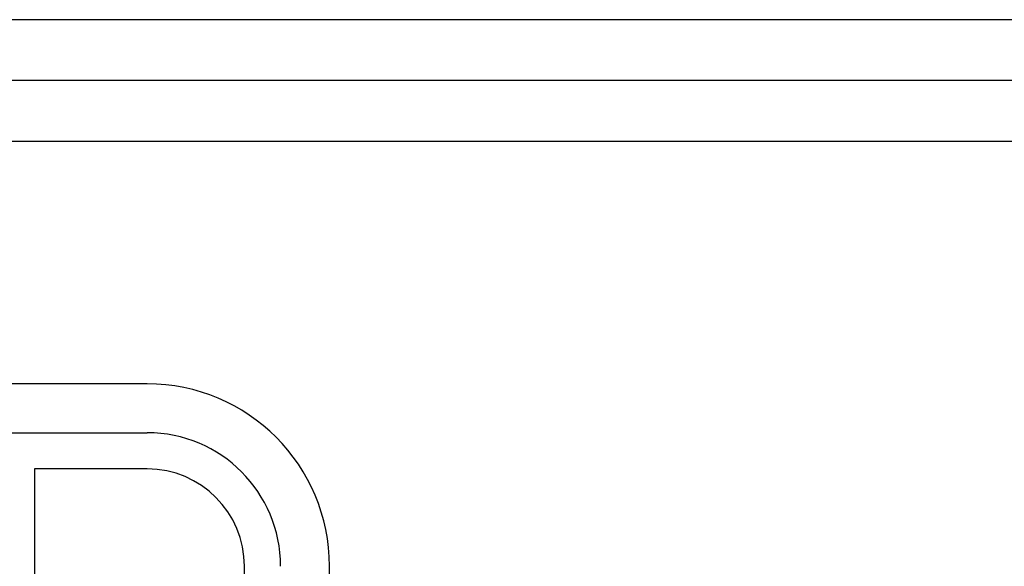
# Model space of a CAD drawing. Header units: inches. Extents: x 24 to 1128, y -69 to 748.
# Tile 233 of 256: x 177.38 to 185.5, y 407.7 to 412.21. Entities that reach past the tile are written whole.
import ezdxf

# ---------------------------------------------------------------- set-up
doc = ezdxf.new("R2010")
doc.units = ezdxf.units.IN
doc.header["$LTSCALE"] = 32
doc.header["$MEASUREMENT"] = 0
doc.layers.add('Visible (ANSI)', color=7, linetype='Continuous', lineweight=30)

msp = doc.modelspace()

# ---------------------------------------------------------------- linework, layer by layer
at = {"layer": 'Visible (ANSI)'}
for p, q in [((204.04037, 412.20741), (168.04037, 412.20741)), ((203.54037, 411.70741), (168.54037, 411.70741)), ((169.04037, 411.20741), (203.04037, 411.20741)), ((178.43576, 409.20741), (172.91733, 409.20741)), ((172.91733, 408.80453), (178.43576, 408.80453)), ((177.50581, 408.50653), (177.50581, 407.41794)), ((178.43576, 408.50653), (177.50581, 408.50653)), ((179.23776, 407.02879), (179.23776, 407.70453)), ((179.93863, 405.76354), (179.93863, 407.70453))]:
    msp.add_line(p, q, dxfattribs=at)
for radius in [1.50288, 1.1, 0.802]:
    msp.add_arc((178.43576, 407.70453), radius, 0, 90, dxfattribs=at)
msp.add_open_spline([(178.55348, 406.6586), (178.2002, 407.01347), (178.08396, 407.06659), (177.83197, 407.26871), (177.27036, 407.5345), (176.78626, 407.67856), (176.43618, 407.74718), (175.92483, 407.784), (175.54465, 407.76264), (175.2968, 407.73121), (174.71802, 407.60983), (173.75417, 407.06157), (173.3579, 406.38521), (173.17095, 405.76574), (173.14617, 405.00736), (173.41826, 404.3359), (173.71673, 403.89928), (174.56795, 403.35809), (174.96007, 403.22524), (175.65457, 403.00093), (176.0715, 402.81153), (176.21919, 402.7185), (176.32439, 402.6356), (176.35293, 402.46606), (176.30834, 402.3207), (176.15645, 402.17475), (175.70818, 402.10574), (175.47536, 402.16735), (175.11709, 402.28107), (174.68753, 402.48238), (174.32772, 402.75982), (174.15802, 402.96212), (173.95316, 403.17636)], degree=4, knots=[0, 0, 0, 0, 0, 0.074085, 0.10269, 0.1336889, 0.1667896, 0.1986052, 0.2275248, 0.2570112, 0.2910362, 0.3292531, 0.3713531, 0.4152388, 0.4558978, 0.494781, 0.5353821, 0.575034, 0.615343, 0.653819, 0.6853917, 0.7117031, 0.7320037, 0.7492817, 0.7673252, 0.7892553, 0.8133624, 0.8400824, 0.8687404, 0.8968795, 0.9254959, 1, 1, 1, 1, 1], dxfattribs=at)

doc.saveas('drawing.dxf')
